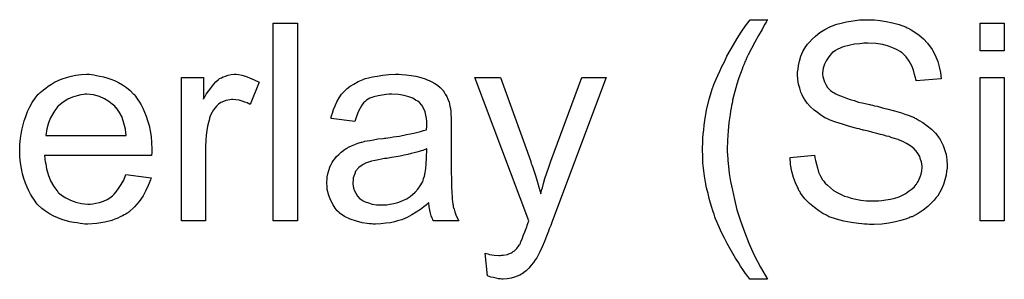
# Model space of a CAD drawing. Extents: x -1.6 to 9, y -2.8 to 5.2.
# Tile 12 of 197: x 0.563 to 0.962, y -0.703 to -0.597. Entities that reach past the tile are written whole.
import ezdxf

# ---------------------------------------------------------------- set-up
doc = ezdxf.new("R2010")
doc.units = 0
doc.layers.add('dfn6-15-57-c_legend_top', color=2, linetype='CONTINUOUS')

msp = doc.modelspace()

# ---------------------------------------------------------------- linework, layer by layer
at = {"layer": 'dfn6-15-57-c_legend_top', "color": 2}
for points in [[(0.866176, -0.597588), (0.86606, -0.597935), (0.865713, -0.598513), (0.86525, -0.599323), (0.864672, -0.600249), (0.864093, -0.601406), (0.862705, -0.603836), (0.861201, -0.606497), (0.859812, -0.609158), (0.858424, -0.611703), (0.857961, -0.612745), (0.857498, -0.613786), (0.857498, -0.613902), (0.857383, -0.614133), (0.857151, -0.61448), (0.85692, -0.615058), (0.856688, -0.615753), (0.856341, -0.616563), (0.855994, -0.617488), (0.855647, -0.618529), (0.854721, -0.620959), (0.853912, -0.62362), (0.853102, -0.626513), (0.852292, -0.629521), (0.852292, -0.629637), (0.852176, -0.629984), (0.85206, -0.630562), (0.851945, -0.631256), (0.851713, -0.632182), (0.851597, -0.633339), (0.851366, -0.634496), (0.851135, -0.635885), (0.850903, -0.637389), (0.850672, -0.639008), (0.850325, -0.642479), (0.850093, -0.646182), (0.849978, -0.65), (0.849978, -0.650116), (0.849978, -0.650347), (0.849978, -0.650694), (0.849978, -0.651157), (0.850093, -0.651851), (0.850093, -0.652545), (0.850209, -0.653471), (0.850209, -0.654512), (0.850441, -0.656942), (0.850788, -0.659719), (0.851366, -0.662958), (0.85206, -0.666429), (0.85287, -0.670247), (0.853912, -0.674413), (0.8553, -0.678809), (0.85692, -0.683322), (0.858771, -0.687949), (0.860854, -0.692809), (0.863399, -0.697668), (0.866291, -0.702528), (0.859234, -0.702528), (0.859118, -0.702412), (0.858887, -0.702065), (0.858424, -0.701486), (0.857845, -0.700677), (0.857151, -0.699751), (0.856341, -0.698594), (0.855416, -0.697206), (0.85449, -0.695701), (0.853333, -0.693966), (0.852292, -0.692115), (0.851135, -0.690148), (0.849978, -0.688065), (0.848821, -0.685867), (0.847664, -0.683553), (0.845465, -0.678578), (0.84535, -0.678462), (0.845234, -0.677999), (0.845003, -0.677189), (0.844655, -0.676148), (0.844193, -0.674875), (0.84373, -0.673487), (0.843267, -0.671751), (0.842689, -0.669785), (0.842226, -0.667818), (0.841647, -0.665504), (0.841184, -0.66319), (0.840837, -0.66076), (0.840143, -0.655438), (0.840028, -0.652777), (0.839912, -0.65), (0.839912, -0.649884), (0.839912, -0.649421), (0.839912, -0.648727), (0.840028, -0.647802), (0.840028, -0.646645), (0.840143, -0.645256), (0.840259, -0.643752), (0.84049, -0.642017), (0.840606, -0.640165), (0.840953, -0.638198), (0.841647, -0.634033), (0.842689, -0.629637), (0.844077, -0.625124), (0.844193, -0.625009), (0.844308, -0.624546), (0.84454, -0.623736), (0.845003, -0.622695), (0.845465, -0.621538), (0.84616, -0.620034), (0.84697, -0.618298), (0.847779, -0.616447), (0.848821, -0.61448), (0.849862, -0.612282), (0.851135, -0.609968), (0.852523, -0.607654), (0.854027, -0.605108), (0.855647, -0.602563), (0.857383, -0.600018), (0.859234, -0.597472), (0.866291, -0.597472), (0.866176, -0.597588)], [(0.908869, -0.597588), (0.909679, -0.597588), (0.911877, -0.597819), (0.914307, -0.598166), (0.916852, -0.598745), (0.919629, -0.599439), (0.922174, -0.600365), (0.92229, -0.600365), (0.922522, -0.60048), (0.922869, -0.600712), (0.923332, -0.600943), (0.924489, -0.601522), (0.925993, -0.602563), (0.927728, -0.60372), (0.929464, -0.605224), (0.931083, -0.60696), (0.932587, -0.608926), (0.932587, -0.609042), (0.932703, -0.609158), (0.932935, -0.609505), (0.933166, -0.609852), (0.933745, -0.611009), (0.934439, -0.612513), (0.935249, -0.614364), (0.935827, -0.616563), (0.936406, -0.618877), (0.936637, -0.621422), (0.926455, -0.622232), (0.926455, -0.622116), (0.926455, -0.621885), (0.92634, -0.621538), (0.926224, -0.620959), (0.925877, -0.619687), (0.925414, -0.617951), (0.92472, -0.6161), (0.923679, -0.614249), (0.922406, -0.612513), (0.920786, -0.610893), (0.920555, -0.610778), (0.919976, -0.610315), (0.918819, -0.609621), (0.917315, -0.608926), (0.915348, -0.608232), (0.913034, -0.607538), (0.910142, -0.607075), (0.906902, -0.60696), (0.905282, -0.60696), (0.904588, -0.607075), (0.903663, -0.607191), (0.90158, -0.607422), (0.899266, -0.607885), (0.896952, -0.608464), (0.894754, -0.609389), (0.893828, -0.609968), (0.892902, -0.610546), (0.892671, -0.610662), (0.892208, -0.611125), (0.891514, -0.611935), (0.89082, -0.61286), (0.89001, -0.614133), (0.889316, -0.615521), (0.888853, -0.617141), (0.888621, -0.618992), (0.888621, -0.619224), (0.888621, -0.619687), (0.888737, -0.620496), (0.888969, -0.621422), (0.889316, -0.622579), (0.889894, -0.623736), (0.890588, -0.624893), (0.89163, -0.62605), (0.891745, -0.626166), (0.892324, -0.626513), (0.892787, -0.62686), (0.89325, -0.627091), (0.893944, -0.627438), (0.894754, -0.627901), (0.895795, -0.628248), (0.896952, -0.628711), (0.898225, -0.629174), (0.899729, -0.629752), (0.901348, -0.630215), (0.9032, -0.630794), (0.905282, -0.631256), (0.907596, -0.631835), (0.907712, -0.631835), (0.908175, -0.631951), (0.908869, -0.632066), (0.909679, -0.632298), (0.91072, -0.632529), (0.911993, -0.632876), (0.913266, -0.633223), (0.914654, -0.633571), (0.917662, -0.63438), (0.920555, -0.63519), (0.921943, -0.635653), (0.923216, -0.636116), (0.924373, -0.636463), (0.925298, -0.636926), (0.925414, -0.636926), (0.925645, -0.637042), (0.925993, -0.637273), (0.926455, -0.637504), (0.927728, -0.638198), (0.929232, -0.639124), (0.930968, -0.640397), (0.932703, -0.641785), (0.934323, -0.643405), (0.935711, -0.64514), (0.935827, -0.645372), (0.93629, -0.64595), (0.936753, -0.646992), (0.937447, -0.64838), (0.938025, -0.65), (0.938604, -0.651967), (0.938951, -0.654165), (0.939067, -0.656479), (0.939067, -0.656595), (0.939067, -0.656711), (0.939067, -0.657058), (0.939067, -0.65752), (0.938835, -0.658793), (0.938604, -0.660413), (0.938141, -0.662264), (0.937563, -0.664231), (0.936637, -0.666314), (0.935364, -0.668512), (0.935364, -0.668628), (0.935249, -0.668743), (0.93467, -0.669438), (0.93386, -0.670479), (0.932703, -0.671636), (0.931199, -0.673024), (0.929348, -0.674528), (0.927265, -0.675917), (0.924836, -0.677189), (0.92472, -0.677189), (0.924489, -0.677305), (0.924141, -0.677421), (0.923679, -0.677652), (0.922984, -0.677884), (0.922174, -0.678231), (0.920323, -0.678693), (0.918125, -0.679272), (0.915464, -0.679851), (0.912571, -0.680198), (0.909447, -0.680313), (0.907596, -0.680313), (0.906671, -0.680198), (0.905629, -0.680198), (0.904472, -0.680082), (0.903084, -0.679966), (0.900192, -0.679503), (0.897183, -0.679041), (0.894175, -0.678231), (0.891283, -0.677189), (0.891167, -0.677189), (0.890936, -0.677074), (0.890588, -0.676842), (0.890126, -0.676611), (0.888737, -0.675917), (0.887117, -0.674875), (0.885266, -0.673487), (0.883299, -0.671867), (0.881448, -0.6699), (0.879713, -0.667702), (0.879713, -0.667586), (0.879481, -0.667355), (0.879365, -0.667008), (0.879018, -0.666545), (0.878787, -0.665966), (0.87844, -0.665272), (0.87763, -0.663537), (0.87682, -0.661338), (0.876126, -0.658909), (0.875663, -0.656132), (0.875432, -0.65324), (0.885382, -0.652314), (0.885382, -0.65243), (0.885382, -0.652545), (0.885498, -0.652892), (0.885498, -0.653355), (0.885729, -0.654396), (0.886076, -0.655901), (0.886539, -0.657405), (0.887002, -0.65914), (0.887812, -0.66076), (0.888621, -0.662264), (0.888737, -0.66238), (0.889084, -0.662843), (0.889663, -0.663653), (0.890588, -0.664462), (0.891745, -0.665504), (0.893018, -0.666545), (0.894754, -0.667586), (0.896605, -0.668512), (0.896721, -0.668512), (0.896836, -0.668628), (0.897183, -0.668743), (0.89753, -0.668859), (0.898687, -0.669206), (0.900192, -0.669669), (0.902043, -0.670132), (0.904125, -0.670479), (0.906439, -0.67071), (0.908985, -0.670826), (0.910026, -0.670826), (0.911183, -0.67071), (0.912571, -0.670595), (0.914191, -0.670363), (0.916042, -0.670132), (0.917894, -0.669669), (0.919629, -0.66909), (0.919861, -0.668975), (0.920439, -0.668743), (0.921249, -0.66828), (0.92229, -0.667818), (0.923332, -0.667008), (0.924489, -0.666198), (0.925645, -0.665272), (0.926571, -0.664115), (0.926687, -0.664), (0.926918, -0.663537), (0.927265, -0.662958), (0.927728, -0.662033), (0.928191, -0.661107), (0.928538, -0.65995), (0.928769, -0.658677), (0.928885, -0.657289), (0.928885, -0.657173), (0.928885, -0.656595), (0.928769, -0.655901), (0.928654, -0.654975), (0.928307, -0.654049), (0.92796, -0.652892), (0.927381, -0.651735), (0.926571, -0.650694), (0.926455, -0.650578), (0.926108, -0.650231), (0.925645, -0.649769), (0.924836, -0.649074), (0.92391, -0.64838), (0.922637, -0.64757), (0.921133, -0.64676), (0.919398, -0.646066), (0.919282, -0.64595), (0.918703, -0.645835), (0.917778, -0.645488), (0.917199, -0.645372), (0.916389, -0.64514), (0.91558, -0.644793), (0.914538, -0.644562), (0.913381, -0.644215), (0.911993, -0.643868), (0.910605, -0.643521), (0.908985, -0.643058), (0.907134, -0.642595), (0.905167, -0.642132), (0.905051, -0.642132), (0.904704, -0.642017), (0.904125, -0.641901), (0.903431, -0.641669), (0.902505, -0.641438), (0.901464, -0.641207), (0.89915, -0.640513), (0.896605, -0.639703), (0.893944, -0.638893), (0.89163, -0.638083), (0.890588, -0.63762), (0.889663, -0.637157), (0.889547, -0.637157), (0.889431, -0.637042), (0.888737, -0.636579), (0.887696, -0.636), (0.886539, -0.635075), (0.88515, -0.634033), (0.883762, -0.632761), (0.882374, -0.631256), (0.881217, -0.629637), (0.881101, -0.629405), (0.880754, -0.628827), (0.880291, -0.627901), (0.879828, -0.626744), (0.879365, -0.62524), (0.878903, -0.623505), (0.878556, -0.621653), (0.87844, -0.619687), (0.87844, -0.619571), (0.87844, -0.619455), (0.87844, -0.619108), (0.87844, -0.618645), (0.878671, -0.617488), (0.878903, -0.615984), (0.87925, -0.614249), (0.879828, -0.612282), (0.880638, -0.610315), (0.881795, -0.608348), (0.881795, -0.608232), (0.881911, -0.608116), (0.882489, -0.607422), (0.883299, -0.606497), (0.884341, -0.60534), (0.885729, -0.604067), (0.887465, -0.602679), (0.889547, -0.601406), (0.891861, -0.600249), (0.891977, -0.600249), (0.892208, -0.600133), (0.892555, -0.600018), (0.893018, -0.599786), (0.893597, -0.599555), (0.894407, -0.599323), (0.896142, -0.598861), (0.89834, -0.598398), (0.900886, -0.597935), (0.903547, -0.597588), (0.906555, -0.597472), (0.908059, -0.597472), (0.908869, -0.597588)], [(0.675849, -0.678925), (0.666015, -0.678925), (0.666015, -0.598861), (0.675849, -0.598861), (0.675849, -0.678925)], [(0.962207, -0.610083), (0.952372, -0.610083), (0.952372, -0.598861), (0.962207, -0.598861), (0.962207, -0.610083)], [(0.592429, -0.619687), (0.593355, -0.619802), (0.594512, -0.620034), (0.595785, -0.620265), (0.597289, -0.620612), (0.598677, -0.620959), (0.600297, -0.621538), (0.601801, -0.622116), (0.603421, -0.622926), (0.605041, -0.623852), (0.606661, -0.624893), (0.608165, -0.626166), (0.609553, -0.627554), (0.609669, -0.62767), (0.6099, -0.627901), (0.610247, -0.628364), (0.61071, -0.629058), (0.611289, -0.629868), (0.611867, -0.630794), (0.612561, -0.631951), (0.613255, -0.633339), (0.61395, -0.634843), (0.614644, -0.636463), (0.615222, -0.638314), (0.615801, -0.640281), (0.616264, -0.642479), (0.616611, -0.644793), (0.616842, -0.647223), (0.616958, -0.649884), (0.616958, -0.65), (0.616958, -0.650463), (0.616958, -0.651273), (0.616842, -0.65243), (0.573455, -0.65243), (0.573455, -0.652545), (0.573455, -0.652892), (0.57357, -0.653355), (0.57357, -0.654049), (0.573686, -0.654859), (0.573918, -0.655785), (0.574265, -0.657867), (0.574959, -0.660182), (0.575884, -0.662727), (0.577157, -0.665041), (0.578777, -0.667124), (0.578893, -0.667124), (0.579008, -0.667355), (0.579702, -0.667933), (0.580744, -0.668743), (0.582132, -0.669553), (0.583983, -0.670479), (0.586066, -0.671289), (0.58838, -0.671867), (0.589653, -0.671983), (0.591041, -0.672099), (0.591967, -0.672099), (0.593008, -0.671983), (0.594281, -0.671751), (0.595669, -0.671404), (0.597289, -0.670942), (0.598793, -0.670247), (0.600297, -0.669322), (0.600413, -0.669206), (0.600991, -0.668743), (0.601686, -0.668049), (0.602495, -0.667124), (0.603421, -0.665851), (0.604462, -0.664231), (0.605504, -0.66238), (0.606429, -0.660182), (0.616611, -0.661454), (0.616611, -0.66157), (0.616495, -0.661801), (0.616379, -0.662264), (0.616148, -0.662958), (0.615801, -0.663653), (0.615454, -0.664578), (0.614528, -0.666545), (0.613371, -0.668743), (0.611751, -0.671057), (0.6099, -0.673256), (0.607586, -0.675338), (0.607471, -0.675338), (0.607239, -0.67557), (0.606892, -0.675801), (0.606429, -0.676148), (0.605735, -0.676495), (0.605041, -0.676842), (0.604115, -0.677305), (0.603074, -0.677768), (0.601917, -0.678231), (0.60076, -0.678693), (0.597867, -0.679388), (0.594628, -0.679966), (0.591041, -0.680198), (0.589768, -0.680198), (0.588958, -0.680082), (0.587917, -0.679966), (0.586644, -0.679735), (0.585256, -0.679503), (0.583752, -0.679272), (0.580512, -0.678346), (0.578777, -0.677652), (0.577157, -0.676958), (0.575422, -0.676032), (0.573802, -0.674991), (0.572298, -0.673834), (0.570794, -0.672446), (0.570678, -0.67233), (0.570447, -0.672099), (0.570099, -0.671636), (0.569637, -0.670942), (0.569058, -0.670132), (0.56848, -0.669206), (0.567785, -0.668049), (0.567091, -0.666776), (0.566397, -0.665272), (0.565703, -0.663653), (0.565124, -0.661801), (0.564546, -0.659834), (0.564083, -0.657752), (0.563736, -0.655438), (0.563505, -0.653008), (0.563389, -0.650463), (0.563389, -0.650347), (0.563389, -0.649769), (0.563389, -0.649074), (0.563505, -0.648033), (0.56362, -0.64676), (0.563736, -0.645372), (0.563967, -0.643752), (0.564314, -0.642132), (0.56524, -0.63843), (0.565818, -0.636579), (0.566513, -0.634612), (0.567438, -0.632761), (0.56848, -0.631025), (0.569637, -0.62929), (0.570909, -0.62767), (0.571025, -0.627554), (0.571256, -0.627323), (0.571719, -0.626976), (0.572298, -0.626397), (0.572992, -0.625819), (0.573918, -0.625124), (0.574959, -0.624314), (0.576231, -0.62362), (0.577504, -0.62281), (0.579008, -0.622116), (0.580628, -0.621422), (0.582364, -0.620843), (0.584215, -0.620265), (0.586182, -0.619918), (0.588264, -0.619687), (0.590463, -0.619571), (0.59162, -0.619571), (0.592429, -0.619687)], [(0.652131, -0.619687), (0.653403, -0.619918), (0.654908, -0.620381), (0.656527, -0.620959), (0.658379, -0.621769), (0.660345, -0.62281), (0.656759, -0.631835), (0.656643, -0.631719), (0.65618, -0.631488), (0.655486, -0.631141), (0.65456, -0.630794), (0.653519, -0.630447), (0.652246, -0.6301), (0.650974, -0.629868), (0.649701, -0.629752), (0.649122, -0.629752), (0.648544, -0.629868), (0.647734, -0.629984), (0.646924, -0.630215), (0.645883, -0.630562), (0.644842, -0.631025), (0.643916, -0.631719), (0.6438, -0.631835), (0.643453, -0.632066), (0.643106, -0.632529), (0.642528, -0.633108), (0.641949, -0.633918), (0.641371, -0.634843), (0.640792, -0.635885), (0.640329, -0.637157), (0.640214, -0.637389), (0.640098, -0.638083), (0.639866, -0.639124), (0.639519, -0.640513), (0.639172, -0.642248), (0.638941, -0.644215), (0.638825, -0.646298), (0.63871, -0.648611), (0.63871, -0.678925), (0.628875, -0.678925), (0.628875, -0.620843), (0.637784, -0.620843), (0.637784, -0.629637), (0.6379, -0.629521), (0.638362, -0.628711), (0.638941, -0.62767), (0.639866, -0.626397), (0.640792, -0.625124), (0.641833, -0.623736), (0.642875, -0.622579), (0.643916, -0.621653), (0.644032, -0.621538), (0.644379, -0.621306), (0.645073, -0.620959), (0.645767, -0.620612), (0.646693, -0.620265), (0.64785, -0.619918), (0.649007, -0.619687), (0.650279, -0.619571), (0.651089, -0.619571), (0.652131, -0.619687)], [(0.718195, -0.619687), (0.719931, -0.619802), (0.721898, -0.620034), (0.723865, -0.620381), (0.725832, -0.620843), (0.727683, -0.621422), (0.727914, -0.621538), (0.728493, -0.621769), (0.729303, -0.622116), (0.730344, -0.622579), (0.731501, -0.623273), (0.732658, -0.623967), (0.733699, -0.624893), (0.734625, -0.625819), (0.73474, -0.625934), (0.734972, -0.626281), (0.735319, -0.62686), (0.735782, -0.627554), (0.73636, -0.628595), (0.736823, -0.629637), (0.737286, -0.630909), (0.737633, -0.632413), (0.737633, -0.632529), (0.737749, -0.632876), (0.737864, -0.633571), (0.73798, -0.634496), (0.73798, -0.635769), (0.738096, -0.637273), (0.738212, -0.63924), (0.738212, -0.641438), (0.738212, -0.654628), (0.738212, -0.654744), (0.738212, -0.655206), (0.738212, -0.655901), (0.738212, -0.656826), (0.738212, -0.657867), (0.738212, -0.65914), (0.738327, -0.661917), (0.738327, -0.664809), (0.738443, -0.667702), (0.738559, -0.668975), (0.738559, -0.670132), (0.738674, -0.671173), (0.73879, -0.671983), (0.73879, -0.672099), (0.738906, -0.672561), (0.739021, -0.673256), (0.739369, -0.674181), (0.7396, -0.675222), (0.740063, -0.67638), (0.740641, -0.677652), (0.74122, -0.678925), (0.730922, -0.678925), (0.730807, -0.678809), (0.730691, -0.678346), (0.73046, -0.677768), (0.730112, -0.676842), (0.729765, -0.675801), (0.729534, -0.674528), (0.729303, -0.67314), (0.729071, -0.671636), (0.728956, -0.671636), (0.72884, -0.671867), (0.728146, -0.672446), (0.727104, -0.673256), (0.725716, -0.674297), (0.72398, -0.675338), (0.722245, -0.676495), (0.720394, -0.677537), (0.718427, -0.678346), (0.718195, -0.678462), (0.717501, -0.678578), (0.71646, -0.678925), (0.715187, -0.679272), (0.713567, -0.679619), (0.711716, -0.679851), (0.709634, -0.680082), (0.707551, -0.680198), (0.706625, -0.680198), (0.705931, -0.680082), (0.705121, -0.680082), (0.704196, -0.679966), (0.702113, -0.679619), (0.699799, -0.679041), (0.697254, -0.678231), (0.69494, -0.677074), (0.692857, -0.67557), (0.692626, -0.675338), (0.692047, -0.67476), (0.691237, -0.673718), (0.690312, -0.67233), (0.689386, -0.670595), (0.688576, -0.668628), (0.687998, -0.666198), (0.687882, -0.665041), (0.687766, -0.663653), (0.687766, -0.663421), (0.687766, -0.662958), (0.687882, -0.662148), (0.687998, -0.661107), (0.688229, -0.659834), (0.688576, -0.658562), (0.689039, -0.657173), (0.689617, -0.655901), (0.689733, -0.655785), (0.689965, -0.655322), (0.690427, -0.654628), (0.691006, -0.653818), (0.6917, -0.652892), (0.692626, -0.651967), (0.693551, -0.651041), (0.694708, -0.650231), (0.694824, -0.650116), (0.695287, -0.649884), (0.695865, -0.649421), (0.696791, -0.648959), (0.697832, -0.648496), (0.699105, -0.647917), (0.700378, -0.647455), (0.701882, -0.646992), (0.701997, -0.646992), (0.70246, -0.646876), (0.703154, -0.646645), (0.70408, -0.646529), (0.705237, -0.646298), (0.706741, -0.646066), (0.708477, -0.645719), (0.710559, -0.645488), (0.710675, -0.645488), (0.711138, -0.645372), (0.711716, -0.645372), (0.712526, -0.645256), (0.713452, -0.64514), (0.714609, -0.644909), (0.715881, -0.644793), (0.71727, -0.644562), (0.720047, -0.643984), (0.723055, -0.643405), (0.725716, -0.642711), (0.726989, -0.642364), (0.728146, -0.642017), (0.728146, -0.641901), (0.728146, -0.641669), (0.728261, -0.640975), (0.728261, -0.640165), (0.728261, -0.639703), (0.728261, -0.639471), (0.728261, -0.639356), (0.728261, -0.63924), (0.728261, -0.638546), (0.728146, -0.637389), (0.727914, -0.636116), (0.727567, -0.634727), (0.726989, -0.633339), (0.726294, -0.632066), (0.725369, -0.631025), (0.725253, -0.630909), (0.724675, -0.630447), (0.723749, -0.629984), (0.722592, -0.62929), (0.720972, -0.628711), (0.719121, -0.628133), (0.716807, -0.627785), (0.714146, -0.62767), (0.712989, -0.62767), (0.711832, -0.627785), (0.710212, -0.628017), (0.708592, -0.628248), (0.706857, -0.628711), (0.705237, -0.62929), (0.703849, -0.6301), (0.703733, -0.630215), (0.70327, -0.630562), (0.702692, -0.631141), (0.701997, -0.632066), (0.701303, -0.633223), (0.700493, -0.634727), (0.699799, -0.636579), (0.699105, -0.638661), (0.689502, -0.637389), (0.689502, -0.637273), (0.689617, -0.637157), (0.689617, -0.63681), (0.689733, -0.636347), (0.69008, -0.635306), (0.690543, -0.633802), (0.691122, -0.632298), (0.691816, -0.630678), (0.692741, -0.629058), (0.693783, -0.627554), (0.693898, -0.627438), (0.694361, -0.626976), (0.695055, -0.626281), (0.695981, -0.625356), (0.697254, -0.62443), (0.698758, -0.623505), (0.700493, -0.622463), (0.70246, -0.621653), (0.702576, -0.621653), (0.702692, -0.621538), (0.703039, -0.621422), (0.703501, -0.621306), (0.704659, -0.620959), (0.706278, -0.620612), (0.70813, -0.620265), (0.710443, -0.619918), (0.712873, -0.619687), (0.71565, -0.619571), (0.716923, -0.619571), (0.718195, -0.619687)], [(0.778822, -0.679851), (0.778822, -0.679966), (0.778707, -0.680313), (0.778475, -0.680776), (0.778244, -0.681355), (0.777897, -0.682164), (0.777549, -0.68309), (0.77674, -0.685057), (0.77593, -0.687255), (0.775004, -0.689454), (0.774078, -0.69142), (0.773616, -0.69223), (0.773269, -0.69304), (0.773153, -0.693272), (0.772806, -0.69385), (0.772227, -0.69466), (0.771533, -0.695701), (0.770607, -0.696858), (0.769566, -0.698015), (0.768525, -0.699172), (0.767252, -0.700098), (0.767136, -0.700214), (0.766674, -0.700445), (0.76598, -0.700792), (0.764938, -0.701255), (0.763781, -0.701718), (0.762393, -0.702065), (0.760889, -0.702296), (0.759153, -0.702412), (0.75869, -0.702412), (0.758112, -0.702296), (0.757302, -0.702296), (0.756376, -0.702065), (0.755335, -0.701833), (0.754178, -0.701602), (0.752905, -0.701139), (0.751864, -0.691999), (0.75198, -0.691999), (0.752443, -0.692115), (0.753021, -0.69223), (0.753715, -0.692462), (0.755567, -0.692809), (0.757418, -0.692925), (0.757996, -0.692925), (0.758575, -0.692809), (0.759269, -0.692809), (0.761004, -0.692462), (0.761814, -0.692115), (0.762624, -0.691768), (0.76274, -0.691768), (0.762971, -0.691536), (0.763318, -0.691305), (0.763781, -0.690958), (0.764822, -0.690032), (0.765748, -0.688759), (0.765748, -0.688644), (0.76598, -0.688412), (0.766211, -0.687949), (0.766442, -0.687255), (0.766905, -0.68633), (0.767368, -0.684941), (0.768062, -0.683322), (0.768756, -0.681355), (0.768756, -0.681239), (0.768988, -0.680776), (0.769219, -0.679966), (0.769682, -0.678925), (0.747699, -0.620843), (0.758112, -0.620843), (0.77026, -0.654512), (0.77026, -0.654628), (0.770376, -0.654744), (0.770492, -0.655091), (0.770607, -0.655669), (0.770839, -0.656248), (0.77107, -0.656942), (0.771649, -0.658562), (0.772343, -0.660529), (0.773037, -0.662843), (0.773731, -0.665272), (0.774426, -0.667933), (0.774426, -0.667818), (0.774541, -0.667586), (0.774657, -0.667239), (0.774773, -0.666776), (0.774888, -0.666198), (0.77512, -0.665504), (0.775583, -0.663768), (0.776161, -0.661801), (0.776971, -0.659487), (0.777665, -0.657173), (0.778591, -0.654744), (0.791086, -0.620843), (0.800921, -0.620843), (0.778822, -0.679851)], [(0.962207, -0.678925), (0.952372, -0.678925), (0.952372, -0.620843), (0.962207, -0.620843), (0.962207, -0.678925)], [(0.590578, -0.62767), (0.589884, -0.62767), (0.589421, -0.627785), (0.588149, -0.627901), (0.586644, -0.628248), (0.584793, -0.628827), (0.582826, -0.629637), (0.580975, -0.630794), (0.579124, -0.632298), (0.578893, -0.632529), (0.57843, -0.633108), (0.57762, -0.634149), (0.57681, -0.635537), (0.575884, -0.637157), (0.575074, -0.63924), (0.57438, -0.641669), (0.574033, -0.644331), (0.606545, -0.644331), (0.606545, -0.644215), (0.606545, -0.643984), (0.606429, -0.643636), (0.606429, -0.643174), (0.606198, -0.641785), (0.605851, -0.640281), (0.605272, -0.63843), (0.604694, -0.636694), (0.603768, -0.634959), (0.602727, -0.633455), (0.602727, -0.633339), (0.602495, -0.633223), (0.601917, -0.632529), (0.600876, -0.631604), (0.599487, -0.630562), (0.597752, -0.629521), (0.595669, -0.628595), (0.593239, -0.627901), (0.591967, -0.627785), (0.590578, -0.62767)], [(0.728261, -0.649769), (0.728146, -0.649769), (0.72803, -0.649884), (0.727683, -0.65), (0.72722, -0.650116), (0.726641, -0.650347), (0.725947, -0.650578), (0.725137, -0.65081), (0.724212, -0.651041), (0.72317, -0.651388), (0.721898, -0.65162), (0.720625, -0.651967), (0.719121, -0.652314), (0.717501, -0.652661), (0.715881, -0.653008), (0.71403, -0.65324), (0.712063, -0.653587), (0.711832, -0.653587), (0.711138, -0.653702), (0.709981, -0.653934), (0.708708, -0.654165), (0.70732, -0.654396), (0.705931, -0.654744), (0.704659, -0.655091), (0.703501, -0.655553), (0.703386, -0.655553), (0.703039, -0.655785), (0.702576, -0.656016), (0.702113, -0.656363), (0.700725, -0.657289), (0.699568, -0.658677), (0.699568, -0.658793), (0.699336, -0.659024), (0.699221, -0.659487), (0.698989, -0.660066), (0.698758, -0.66076), (0.698526, -0.661454), (0.698411, -0.66238), (0.698295, -0.663305), (0.698295, -0.663421), (0.698295, -0.664), (0.698411, -0.664694), (0.698642, -0.665619), (0.698989, -0.666661), (0.699568, -0.667702), (0.700262, -0.668859), (0.701188, -0.6699), (0.701303, -0.670016), (0.701766, -0.670247), (0.70246, -0.67071), (0.703386, -0.671173), (0.704659, -0.671636), (0.706163, -0.672099), (0.707898, -0.67233), (0.709981, -0.672446), (0.710906, -0.672446), (0.712063, -0.67233), (0.713336, -0.672099), (0.714956, -0.671867), (0.716576, -0.671404), (0.718311, -0.670826), (0.720047, -0.670016), (0.720278, -0.6699), (0.720741, -0.669553), (0.721551, -0.668975), (0.722476, -0.668165), (0.723518, -0.667239), (0.724675, -0.666082), (0.7256, -0.664694), (0.726526, -0.66319), (0.726641, -0.663074), (0.726757, -0.662611), (0.726989, -0.661801), (0.727336, -0.66076), (0.727683, -0.659372), (0.727914, -0.657752), (0.72803, -0.655785), (0.728146, -0.653471), (0.728261, -0.649769)]]:
    msp.add_lwpolyline(points, dxfattribs=at)

doc.saveas('drawing.dxf')
